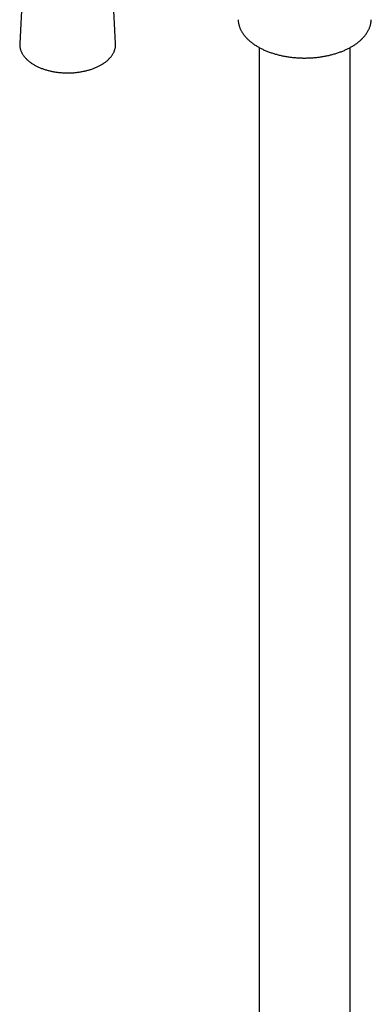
# Model space of a CAD drawing. Header units: millimetres. Extents: x 8 to 1761, y 12 to 2692.
# Tile 4 of 27: x 1527 to 1612, y 502 to 740. Entities that reach past the tile are written whole.
import ezdxf

# ---------------------------------------------------------------- set-up
doc = ezdxf.new("R2010")
doc.units = ezdxf.units.MM

msp = doc.modelspace()

# ---------------------------------------------------------------- linework, layer by layer
at = {"color": 7, "linetype": 'Continuous', "lineweight": 30}
for p, q in [((1528.3, 758.09), (1527.05, 734.44)), ((1550.29, 734.44), (1549.04, 758.09)), ((1527.05, 734.44), (1527.05, 734.44)), ((1550.29, 734.44), (1550.29, 734.42)), ((1585.11, 733.43), (1585.11, 358.01)), ((1607.11, 356.58), (1607.11, 733.43))]:
    msp.add_line(p, q, dxfattribs=at)
for points, knots in [([(1579.97, 740.18), (1579.97, 740.17), (1579.97, 740.06), (1579.99, 739.85), (1580.03, 739.54), (1580.08, 739.23), (1580.16, 738.92), (1580.25, 738.61), (1580.36, 738.3), (1580.49, 737.99), (1580.64, 737.68), (1580.8, 737.37), (1580.98, 737.07), (1581.18, 736.76), (1581.4, 736.47), (1581.63, 736.18), (1581.87, 735.91), (1582.11, 735.66), (1582.36, 735.4), (1582.63, 735.16), (1582.9, 734.92), (1583.2, 734.68), (1583.5, 734.45), (1583.81, 734.23), (1584.14, 734.01), (1584.48, 733.8), (1584.82, 733.59), (1585.18, 733.39), (1585.55, 733.2), (1585.93, 733.01), (1586.31, 732.83), (1586.71, 732.66), (1587.11, 732.5), (1587.53, 732.34), (1587.95, 732.19), (1588.37, 732.05), (1588.81, 731.92), (1589.25, 731.79), (1589.69, 731.67), (1590.15, 731.56), (1590.6, 731.46), (1591.06, 731.37), (1591.53, 731.28), (1592, 731.21), (1592.47, 731.14), (1592.94, 731.08), (1593.41, 731.03), (1593.88, 730.99), (1594.34, 730.95), (1594.77, 730.93), (1595.14, 730.91), (1595.48, 730.9), (1595.79, 730.9), (1596, 730.9), (1596.11, 730.9)], [0, 0, 0, 0, 0.000993, 0.021469, 0.042051, 0.062751, 0.083578, 0.104539, 0.12564, 0.146883, 0.168268, 0.189792, 0.211448, 0.233231, 0.25513, 0.277136, 0.29694, 0.316767, 0.336612, 0.356472, 0.376342, 0.39622, 0.416103, 0.435989, 0.455875, 0.47576, 0.495641, 0.515518, 0.535389, 0.555255, 0.575113, 0.594963, 0.614804, 0.634637, 0.654459, 0.674271, 0.694071, 0.713858, 0.73363, 0.753384, 0.773119, 0.792829, 0.812508, 0.832147, 0.85173, 0.871235, 0.890617, 0.909796, 0.928588, 0.946491, 0.962147, 0.973911, 0.987267, 1, 1, 1, 1]), ([(1596.11, 730.9), (1596.29, 730.9), (1596.54, 730.9), (1596.92, 730.91), (1597.23, 730.92), (1597.61, 730.94), (1598, 730.96), (1598.41, 730.99), (1598.84, 731.03), (1599.27, 731.08), (1599.71, 731.13), (1600.15, 731.2), (1600.6, 731.27), (1601.04, 731.35), (1601.49, 731.44), (1601.93, 731.53), (1602.37, 731.64), (1602.81, 731.75), (1603.24, 731.87), (1603.67, 732), (1604.09, 732.13), (1604.51, 732.28), (1604.92, 732.43), (1605.32, 732.59), (1605.72, 732.75), (1606.11, 732.93), (1606.49, 733.11), (1606.86, 733.3), (1607.22, 733.49), (1607.57, 733.69), (1607.91, 733.9), (1608.24, 734.12), (1608.56, 734.34), (1608.87, 734.57), (1609.17, 734.8), (1609.46, 735.04), (1609.73, 735.28), (1609.99, 735.53), (1610.24, 735.79), (1610.47, 736.05), (1610.69, 736.31), (1610.9, 736.58), (1611.1, 736.85), (1611.28, 737.13), (1611.44, 737.41), (1611.59, 737.7), (1611.73, 737.99), (1611.85, 738.28), (1611.96, 738.57), (1612.05, 738.87), (1612.12, 739.17), (1612.18, 739.47), (1612.22, 739.78), (1612.25, 740.01), (1612.25, 740.15), (1612.25, 740.18)], [0, 0, 0, 0, 0.021895, 0.030635, 0.04516, 0.060224, 0.076373, 0.09322, 0.110611, 0.128421, 0.146562, 0.164969, 0.183592, 0.202394, 0.221346, 0.240424, 0.259609, 0.278886, 0.298243, 0.317668, 0.337155, 0.356694, 0.376281, 0.39591, 0.415577, 0.435277, 0.455007, 0.474765, 0.494548, 0.514354, 0.534181, 0.554027, 0.57389, 0.593769, 0.613662, 0.633568, 0.653485, 0.673413, 0.693348, 0.713292, 0.733241, 0.753197, 0.773157, 0.793122, 0.813092, 0.833069, 0.853054, 0.873051, 0.893066, 0.913102, 0.93317, 0.953276, 0.973432, 0.993649, 1, 1, 1, 1]), ([(1527.05, 734.44), (1527.05, 734.4), (1527.04, 734.26), (1527.04, 734.04), (1527.06, 733.78), (1527.1, 733.51), (1527.15, 733.25), (1527.22, 732.99), (1527.3, 732.73), (1527.41, 732.47), (1527.53, 732.21), (1527.66, 731.96), (1527.81, 731.71), (1527.98, 731.47), (1528.16, 731.23), (1528.36, 730.99), (1528.57, 730.75), (1528.8, 730.53), (1529.04, 730.31), (1529.3, 730.09), (1529.57, 729.88), (1529.85, 729.68), (1530.15, 729.48), (1530.46, 729.29), (1530.78, 729.11), (1531.11, 728.93), (1531.45, 728.77), (1531.81, 728.61), (1532.17, 728.46), (1532.54, 728.32), (1532.92, 728.18), (1533.31, 728.06), (1533.71, 727.94), (1534.11, 727.84), (1534.52, 727.74), (1534.93, 727.65), (1535.35, 727.57), (1535.78, 727.5), (1536.21, 727.44), (1536.64, 727.39), (1537.08, 727.35), (1537.51, 727.32), (1537.95, 727.3), (1538.39, 727.29), (1538.84, 727.29), (1539.28, 727.3), (1539.72, 727.32), (1540.15, 727.34), (1540.59, 727.38), (1541.02, 727.43), (1541.45, 727.49), (1541.88, 727.55), (1542.3, 727.63), (1542.72, 727.72), (1543.13, 727.81), (1543.53, 727.91), (1543.93, 728.03), (1544.32, 728.15), (1544.7, 728.28), (1545.08, 728.42), (1545.44, 728.57), (1545.8, 728.73), (1546.14, 728.89), (1546.48, 729.06), (1546.8, 729.24), (1547.04, 729.39), (1547.18, 729.47), (1547.21, 729.49)], [0, 0, 0, 0, 0.007796, 0.022928, 0.038054, 0.053186, 0.068336, 0.083518, 0.098743, 0.11402, 0.129354, 0.14475, 0.160208, 0.175725, 0.191299, 0.206923, 0.222591, 0.238297, 0.254034, 0.269795, 0.285574, 0.301366, 0.317166, 0.332971, 0.348777, 0.364581, 0.380382, 0.396178, 0.411968, 0.427753, 0.443532, 0.459304, 0.47507, 0.490829, 0.506584, 0.522333, 0.538077, 0.553816, 0.569552, 0.585285, 0.601014, 0.616742, 0.632468, 0.648193, 0.663917, 0.679642, 0.695367, 0.711094, 0.726822, 0.742552, 0.758285, 0.774022, 0.789762, 0.805508, 0.821258, 0.837014, 0.852776, 0.868545, 0.884321, 0.900104, 0.915894, 0.931692, 0.947497, 0.963309, 0.979127, 0.994949, 1, 1, 1, 1]), ([(1547.21, 729.49), (1547.26, 729.53), (1547.42, 729.63), (1547.66, 729.8), (1547.94, 730.01), (1548.2, 730.22), (1548.45, 730.44), (1548.68, 730.67), (1548.9, 730.9), (1549.11, 731.14), (1549.3, 731.38), (1549.47, 731.62), (1549.63, 731.88), (1549.77, 732.13), (1549.9, 732.39), (1550, 732.65), (1550.1, 732.91), (1550.17, 733.17), (1550.23, 733.43), (1550.27, 733.7), (1550.29, 733.97), (1550.3, 734.2), (1550.29, 734.35), (1550.29, 734.42)], [0, 0, 0, 0, 0.026611, 0.07693, 0.127253, 0.177558, 0.227833, 0.278059, 0.328218, 0.37829, 0.428251, 0.478078, 0.527749, 0.577244, 0.626547, 0.675647, 0.724543, 0.773241, 0.821756, 0.870115, 0.918348, 0.966497, 1, 1, 1, 1])]:
    msp.add_open_spline(points, degree=3, knots=knots, dxfattribs=at)

doc.saveas('drawing.dxf')
